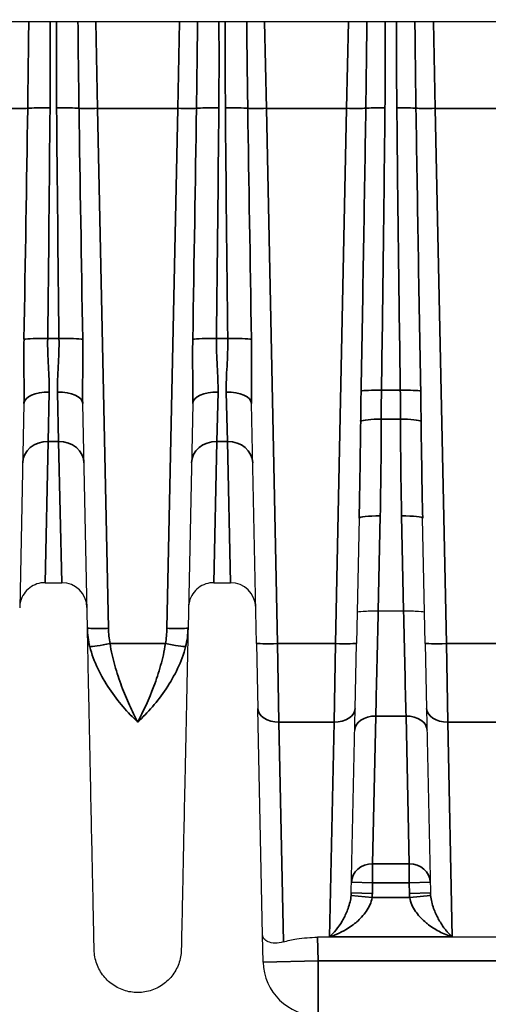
# Model space of a CAD drawing. Header units: millimetres. Extents: x 399 to 6233, y -1870 to 1602.
# Tile 75 of 256: x 4809 to 4820, y -1709 to -1685. Entities that reach past the tile are written whole.
import ezdxf

# ---------------------------------------------------------------- set-up
doc = ezdxf.new("R2010")
doc.units = ezdxf.units.MM
for name, color, linetype, lineweight in [('AM_5', 3, 'Continuous', 25), ('可見 (ISO)', 7, 'Continuous', 25), ('窄部可見 (ISO)', 7, 'Continuous', 35)]:
    doc.layers.add(name, color=color, linetype=linetype, lineweight=lineweight)
doc.styles.add('尺寸標註', font='romans.shx', dxfattribs={"bigfont": 'CHINESET.SHX'})
doc.dimstyles.new('CNS1$0', dxfattribs={"dimtxt": 2.5, "dimasz": 2.5, "dimexe": 1, "dimexo": 1, "dimgap": 1.5, "dimtad": 1, "dimtoh": 1, "dimdec": 1, "dimdsep": 46, "dimtxsty": '尺寸標註', "dimcen": 0, "dimclrd": 2, "dimclre": 2, "dimclrt": 1, "dimadec": 0, "dimazin": 2, "dimtp": 0.1, "dimtm": 0.1, "dimtfac": 0.71, "dimtdec": 1, "dimtmove": 0, "dimatfit": 0, "dimfxl": 0, "dimlwd": 13, "dimlwe": 13, "dimarcsym": 0})

# ---------------------------------------------------------------- blocks, each defined once
blk = doc.blocks.new('*D238')
at = {"layer": 'AM_5', "color": 2, "lineweight": 13}
for p, q in [((4818.116, -1618.944), (4881.793, -1618.944)), ((4880.793, -1724.944), (4880.793, -1621.444)), ((4827.43, -1727.444), (4881.793, -1727.444))]:
    blk.add_line(p, q, dxfattribs=at)
at = {"layer": 'AM_5', "color": 2, "lineweight": -2}
for points in [[(4880.377, -1621.444), (4881.21, -1621.444), (4880.793, -1618.944)], [(4880.377, -1724.944), (4881.21, -1724.944), (4880.793, -1727.444)]]:
    blk.add_solid(points, dxfattribs=at)
at = {"layer": 'Defpoints', "color": 0, "lineweight": -2}
for p in [(4817.116, -1618.944), (4880.793, -1618.944), (4826.43, -1727.444)]:
    blk.add_point(p, dxfattribs=at)
at = {"layer": 'AM_5', "color": 1, "insert": (4878.043, -1673.194), "char_height": 2.5, "attachment_point": 5, "rotation": 90, "style": '尺寸標註'}
blk.add_mtext('108.5', dxfattribs=at)

msp = doc.modelspace()

# ---------------------------------------------------------------- linework, layer by layer
at = {"layer": '可見 (ISO)'}
for p, q in [((4849.014, -1685.244), (4744.514, -1685.244)), ((4809.318, -1694.289), (4809.217, -1699.128)), ((4810.822, -1699.607), (4810.711, -1694.289)), ((4813.318, -1694.289), (4813.207, -1699.607)), ((4814.83, -1699.969), (4814.711, -1694.289)), ((4817.261, -1697.004), (4817.199, -1699.969)), ((4818.83, -1699.969), (4818.767, -1697.004)), ((4809.817, -1698.531), (4810.212, -1698.531)), ((4813.817, -1698.531), (4814.212, -1698.531)), ((4817.714, -1699.201), (4817.715, -1699.201)), ((4817.715, -1699.201), (4818.314, -1699.201)), ((4818.314, -1699.201), (4818.315, -1699.201)), ((4814.83, -1699.969), (4814.862, -1701.517)), ((4817.167, -1701.517), (4817.199, -1699.969)), ((4818.83, -1699.969), (4818.862, -1701.517)), ((4814.974, -1706.881), (4814.862, -1701.517)), ((4817.075, -1705.883), (4817.167, -1701.517)), ((4818.862, -1701.517), (4818.953, -1705.883)), ((4816.917, -1706.444), (4816.917, -1706.444)), ((4817.332, -1706.444), (4817.332, -1706.444)), ((4818.697, -1706.444), (4818.697, -1706.444)), ((4819.111, -1706.444), (4819.111, -1706.444)), ((4814.988, -1707.521), (4814.974, -1706.881)), ((4827.753, -1706.934), (4816.276, -1706.934))]:
    msp.add_line(p, q, dxfattribs=at)
for centre, radius, start, end in [((4810.212, -1699.131), 0.6, 1.2, 90), ((4814.212, -1699.131), 0.6, 1.2, 90), ((4816.287, -1707.494), 1.3, 181.2, 270)]:
    msp.add_arc(centre, radius, start, end, dxfattribs=at)
for points, knots in [([(4809.817, -1698.531), (4809.752, -1698.531), (4809.687, -1698.541), (4809.564, -1698.583), (4809.505, -1698.614), (4809.402, -1698.693), (4809.356, -1698.741), (4809.283, -1698.849), (4809.255, -1698.91), (4809.232, -1698.996), (4809.227, -1699.02), (4809.22, -1699.069), (4809.218, -1699.093), (4809.217, -1699.118)], [0, 0, 0, 0, 0.01938058, 0.01938058, 0.03888823, 0.03888823, 0.05839129, 0.05839129, 0.07789451, 0.07789451, 0.08520881, 0.08520881, 0.09263584, 0.09263584, 0.09263584, 0.09263584]), ([(4813.817, -1698.531), (4813.752, -1698.531), (4813.687, -1698.541), (4813.564, -1698.583), (4813.505, -1698.614), (4813.402, -1698.693), (4813.356, -1698.741), (4813.283, -1698.849), (4813.255, -1698.91), (4813.232, -1698.996), (4813.227, -1699.02), (4813.22, -1699.069), (4813.218, -1699.093), (4813.217, -1699.118)], [0, 0, 0, 0, 0.01938058, 0.01938058, 0.03888823, 0.03888823, 0.05839129, 0.05839129, 0.07789451, 0.07789451, 0.08520881, 0.08520881, 0.09263584, 0.09263584, 0.09263584, 0.09263584]), ([(4817.215, -1699.232), (4817.215, -1699.221), (4817.269, -1699.212), (4817.361, -1699.206), (4817.453, -1699.2), (4817.582, -1699.199), (4817.714, -1699.201)], [-0.0000151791, -0.0000151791, -0.0000151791, -0.0000151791, 0.0003786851, 0.0003786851, 0.0003786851, 0.0007725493, 0.0007725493, 0.0007725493, 0.0007725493]), ([(4818.315, -1699.201), (4818.447, -1699.199), (4818.575, -1699.2), (4818.667, -1699.206), (4818.76, -1699.212), (4818.814, -1699.221), (4818.814, -1699.232)], [0, 0, 0, 0, 0.0003900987, 0.0003900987, 0.0003900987, 0.0007801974, 0.0007801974, 0.0007801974, 0.0007801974]), ([(4810.982, -1707.233), (4810.982, -1707.233), (4810.978, -1707.061), (4810.971, -1706.719), (4810.965, -1706.449), (4810.958, -1706.08), (4810.948, -1705.614), (4810.945, -1705.488), (4810.942, -1705.356), (4810.939, -1705.217), (4810.933, -1704.888), (4810.925, -1704.52), (4810.916, -1704.12), (4810.908, -1703.72), (4810.899, -1703.287), (4810.889, -1702.819), (4810.879, -1702.351), (4810.869, -1701.847), (4810.858, -1701.311), (4810.856, -1701.236), (4810.854, -1701.16), (4810.853, -1701.084), (4810.843, -1700.619), (4810.833, -1700.123), (4810.822, -1699.607)], [0.5000079, 0.5000079, 0.5000079, 0.5000079, 0.6183182, 0.6183182, 0.6183182, 0.7115983, 0.7115983, 0.7115983, 0.7366339, 0.7366339, 0.7366339, 0.7957918, 0.7957918, 0.7957918, 0.8549496, 0.8549496, 0.8549496, 0.9141075, 0.9141075, 0.9141075, 0.9224155, 0.9224155, 0.9224155, 0.9732653, 0.9732653, 0.9732653, 0.9732653]), ([(4813.207, -1699.607), (4813.196, -1700.123), (4813.186, -1700.619), (4813.176, -1701.084), (4813.174, -1701.16), (4813.173, -1701.236), (4813.171, -1701.311), (4813.16, -1701.847), (4813.149, -1702.351), (4813.14, -1702.819), (4813.13, -1703.286), (4813.121, -1703.72), (4813.112, -1704.12), (4813.104, -1704.52), (4813.096, -1704.888), (4813.089, -1705.217), (4813.086, -1705.356), (4813.084, -1705.489), (4813.081, -1705.614), (4813.077, -1705.784), (4813.074, -1705.942), (4813.071, -1706.086), (4813.066, -1706.336), (4813.061, -1706.548), (4813.058, -1706.719), (4813.051, -1707.061), (4813.047, -1707.233), (4813.047, -1707.233)], [0.0267397, 0.0267397, 0.0267397, 0.0267397, 0.0775919, 0.0775919, 0.0775919, 0.0858976, 0.0858976, 0.0858976, 0.1450554, 0.1450554, 0.1450554, 0.2042133, 0.2042133, 0.2042133, 0.2633711, 0.2633711, 0.2633711, 0.2884173, 0.2884173, 0.2884173, 0.322529, 0.322529, 0.322529, 0.3816868, 0.3816868, 0.3816868, 0.5, 0.5, 0.5, 0.5]), ([(4815.468, -1707.043), (4815.399, -1707.064), (4815.334, -1707.073), (4815.207, -1707.072), (4815.148, -1707.059), (4815.06, -1707.021), (4815.028, -1706.996), (4814.986, -1706.942), (4814.975, -1706.913), (4814.974, -1706.882), (4814.974, -1706.881), (4814.974, -1706.881)], [0.0000025, 0.0000025, 0.0000025, 0.0000025, 0.0273791, 0.0273791, 0.0597, 0.0597, 0.089653, 0.089653, 0.1184213, 0.1184213, 0.1189519, 0.1189519, 0.1189519, 0.1189519]), ([(4815.468, -1707.043), (4815.561, -1707.015), (4815.668, -1706.991), (4815.94, -1706.947), (4816.113, -1706.934), (4816.276, -1706.934)], [-0.08433896, -0.08433896, -0.08433896, -0.08433896, -0.048819, -0.048819, 0, 0, 0, 0]), ([(4813.047, -1707.233), (4813.045, -1707.344), (4813.024, -1707.456), (4812.949, -1707.666), (4812.893, -1707.766), (4812.753, -1707.941), (4812.668, -1708.018), (4812.48, -1708.14), (4812.375, -1708.186), (4812.158, -1708.24), (4812.043, -1708.25), (4811.82, -1708.232), (4811.709, -1708.204), (4811.503, -1708.115), (4811.406, -1708.053), (4811.24, -1707.904), (4811.168, -1707.814), (4811.059, -1707.619), (4811.02, -1707.511), (4810.989, -1707.345), (4810.983, -1707.289), (4810.982, -1707.233)], [0, 0, 0, 0, 0.0333169, 0.0333169, 0.0669021, 0.0669021, 0.1004776, 0.1004776, 0.1340534, 0.1340534, 0.1676292, 0.1676292, 0.201205, 0.201205, 0.2347808, 0.2347808, 0.2683566, 0.2683566, 0.3019325, 0.3019325, 0.3188115, 0.3188115, 0.3188115, 0.3188115])]:
    msp.add_open_spline(points, degree=3, knots=knots, dxfattribs=at)
at = {"layer": '窄部可見 (ISO)'}
for p, q in [((4811.064, -1687.291), (4811.021, -1685.244)), ((4813.008, -1685.244), (4812.965, -1687.291)), ((4815.064, -1687.291), (4815.021, -1685.244)), ((4817.008, -1685.244), (4816.965, -1687.291)), ((4819.064, -1687.291), (4819.021, -1685.244)), ((4812.965, -1687.291), (4811.064, -1687.291)), ((4811.064, -1687.291), (4811.322, -1699.613)), ((4812.707, -1699.613), (4812.965, -1687.291)), ((4816.965, -1687.291), (4815.064, -1687.291)), ((4815.064, -1687.291), (4815.329, -1699.976)), ((4816.699, -1699.976), (4816.965, -1687.291)), ((4820.965, -1687.291), (4819.064, -1687.291)), ((4819.064, -1687.291), (4819.329, -1699.976)), ((4809.88, -1692.746), (4810.148, -1692.746)), ((4813.88, -1692.746), (4814.148, -1692.746)), ((4809.889, -1695.183), (4809.918, -1694.013)), ((4810.111, -1694.013), (4810.14, -1695.183)), ((4813.889, -1695.183), (4813.918, -1694.013)), ((4814.111, -1694.013), (4814.14, -1695.183)), ((4817.791, -1693.973), (4818.238, -1693.973)), ((4818.243, -1694.656), (4817.786, -1694.656)), ((4809.889, -1695.183), (4809.817, -1698.531)), ((4810.14, -1695.183), (4809.889, -1695.183)), ((4810.14, -1695.183), (4810.212, -1698.531)), ((4813.889, -1695.183), (4813.817, -1698.531)), ((4814.14, -1695.183), (4813.889, -1695.183)), ((4814.14, -1695.183), (4814.212, -1698.531)), ((4817.761, -1696.951), (4817.714, -1699.201)), ((4818.315, -1699.201), (4818.268, -1696.951)), ((4811.358, -1699.976), (4812.671, -1699.976)), ((4815.329, -1699.976), (4816.699, -1699.976)), ((4815.362, -1701.833), (4815.329, -1699.976)), ((4816.699, -1699.976), (4816.667, -1701.833)), ((4819.329, -1699.976), (4820.699, -1699.976)), ((4819.362, -1701.833), (4819.329, -1699.976)), ((4816.667, -1701.833), (4815.362, -1701.833)), ((4815.362, -1701.833), (4815.468, -1707.043)), ((4816.563, -1706.923), (4816.667, -1701.833)), ((4817.581, -1705.194), (4817.656, -1701.692)), ((4817.656, -1701.692), (4818.373, -1701.692)), ((4818.373, -1701.692), (4818.448, -1705.194)), ((4819.362, -1701.833), (4819.466, -1706.923)), ((4820.667, -1701.833), (4819.362, -1701.833)), ((4817.581, -1705.194), (4818.448, -1705.194)), ((4817.581, -1705.641), (4817.581, -1705.194)), ((4818.448, -1705.641), (4818.448, -1705.194)), ((4817.581, -1705.641), (4817.081, -1705.631)), ((4817.581, -1705.641), (4817.575, -1705.893)), ((4818.448, -1705.641), (4817.581, -1705.641)), ((4818.448, -1705.641), (4818.948, -1705.631)), ((4818.453, -1705.893), (4818.448, -1705.641)), ((4817.569, -1705.994), (4817.072, -1705.943)), ((4817.575, -1705.893), (4817.075, -1705.883)), ((4817.569, -1705.994), (4818.46, -1705.994)), ((4818.453, -1705.893), (4818.953, -1705.883)), ((4818.46, -1705.994), (4818.957, -1705.943)), ((4816.276, -1706.934), (4816.287, -1707.494)), ((4819.466, -1706.923), (4816.563, -1706.923)), ((4816.287, -1707.494), (4814.988, -1707.521)), ((4816.287, -1707.494), (4827.741, -1707.494)), ((4816.287, -1708.794), (4816.287, -1707.494))]:
    msp.add_line(p, q, dxfattribs=at)
for centre, start, end in [((4816.333, -1705.867), 354.1153, 358.8014), ((4819.696, -1705.867), 181.1986, 185.8847)]:
    msp.add_arc(centre, 1.242, start, end, dxfattribs=at)
for centre, major_axis, ratio, start_param, end_param in [((4808.965, -1687.273), (-0.5, 0.01), 0.034892, 1.571527, 2.653535), ((4808.512, -1708.901), (0.964, 45.999), 0.010868, 5.0711, 5.201678), ((4809.936, -1687.311), (0.6, -0.005), 0.058756, 1.57128, 2.65294), ((4809.159, -1700.113), (-0.533, -32.384), 0.019013, 1.800628, 1.978702), ((4810.093, -1687.311), (0.6, 0.005), 0.058756, 0.488652, 1.570312), ((4810.869, -1700.113), (0.533, -32.384), 0.019013, 4.304483, 4.482558), ((4811.064, -1687.273), (-0.5, -0.01), 0.034892, 0.488057, 1.570065), ((4811.517, -1708.901), (-0.964, 45.999), 0.010868, 1.081508, 1.212085), ((4812.965, -1687.273), (-0.5, 0.01), 0.034892, 1.571527, 2.653535), ((4812.512, -1708.901), (0.964, 45.999), 0.010868, 5.0711, 5.201678), ((4813.936, -1687.311), (0.6, -0.005), 0.058756, 1.57128, 2.65294), ((4813.159, -1700.113), (-0.533, -32.384), 0.019013, 1.800628, 1.978702), ((4814.093, -1687.311), (-0.6, -0.005), 0.058756, 3.630245, 4.711905), ((4814.869, -1700.113), (0.533, -32.384), 0.019013, 4.304483, 4.482558), ((4815.064, -1687.273), (-0.5, -0.01), 0.034892, 0.488057, 1.570065), ((4815.517, -1708.901), (-0.964, 45.999), 0.010868, 1.081508, 1.212085), ((4816.965, -1687.273), (-0.5, 0.01), 0.034892, 1.571527, 2.712716), ((4816.6, -1704.716), (0.877, 41.815), 0.011955, 4.972102, 5.142498), ((4817.874, -1687.307), (0.5, -0.005), 0.058755, 1.571384, 2.712203), ((4817.189, -1697.953), (-0.504, -29.462), 0.018287, 1.706616, 1.94191), ((4818.155, -1687.307), (0.5, 0.005), 0.058755, 0.429389, 1.570209), ((4818.84, -1697.953), (0.504, -29.462), 0.018287, 4.341275, 4.576569), ((4819.064, -1687.273), (-0.5, -0.01), 0.034892, 0.428877, 1.570065), ((4819.429, -1704.716), (-0.877, 41.815), 0.011955, 1.140688, 1.311083), ((4809.88, -1692.781), (-0.6, 0.007), 0.058754, 4.713094, 5.925287), ((4810.148, -1692.781), (0.6, 0.007), 0.058754, 0.357898, 1.570091), ((4813.88, -1692.781), (-0.6, 0.007), 0.058754, 4.713094, 5.925287), ((4814.148, -1692.781), (0.6, 0.007), 0.058754, 0.357898, 1.570091), ((4809.918, -1694.302), (-0.6, 0.013), 0.481235, 4.722469, 6.283185), ((4810.111, -1694.302), (0.6, 0.013), 0.481235, 0, 1.560716), ((4813.918, -1694.302), (-0.6, 0.013), 0.481235, 4.722469, 6.283185), ((4814.111, -1694.302), (0.6, 0.013), 0.481235, 0, 1.560716), ((4817.791, -1694.002), (-0.5, 0.007), 0.058752, 4.713248, 6.024407), ((4818.238, -1694.002), (0.5, 0.007), 0.058752, 0.258778, 1.569937), ((4816.761, -1697.022), (0.227, 10.755), 0.04648, 4.715072, 4.930437), ((4817.786, -1694.72), (-0.5, 0), 0.127071, 4.712461, 6.066166), ((4817.268, -1696.378), (-0.122, -7.61), 0.06621, 1.496596, 1.800152), ((4818.761, -1696.378), (0.122, -7.61), 0.06621, 4.483034, 4.786589), ((4818.243, -1694.72), (0.5, 0), 0.127071, 0.217019, 1.570724), ((4819.268, -1697.022), (-0.227, 10.755), 0.04648, 1.352748, 1.568114), ((4809.889, -1695.706), (-0.6, 0.013), 0.871195, 4.730636, 6.283185), ((4810.14, -1695.706), (0.6, 0.013), 0.871195, 0, 1.552549), ((4813.889, -1695.706), (-0.6, 0.013), 0.871195, 4.730636, 6.283185), ((4814.14, -1695.706), (0.6, 0.013), 0.871195, 0, 1.552549), ((4817.761, -1697.014), (-0.5, 0.01), 0.127043, 4.71505, 6.283185), ((4818.268, -1697.014), (0.5, 0.01), 0.127043, 0, 1.568135), ((4811.358, -1699.958), (-0.492, -0.09), 0.034327, 0.235691, 1.564496), ((4812.671, -1699.958), (0.492, -0.09), 0.034327, 4.718689, 6.047495), ((4815.329, -1699.958), (-0.5, -0.01), 0.034892, 0, 1.570065), ((4816.699, -1699.958), (0.5, -0.01), 0.034892, 4.71312, 6.283185), ((4819.329, -1699.958), (-0.5, -0.01), 0.034892, 0, 1.570065), ((4815.362, -1701.506), (-0.5, -0.01), 0.653986, 0, 1.557098), ((4816.667, -1701.506), (0.5, -0.01), 0.653986, 4.726087, 6.283185), ((4819.362, -1701.506), (-0.5, -0.01), 0.653986, 0, 1.557098), ((4817.656, -1702.038), (-0.5, 0.01), 0.69138, 4.72687, 6.283185), ((4818.373, -1702.038), (0.5, 0.01), 0.69138, 0, 1.556315), ((4817.581, -1705.641), (-0.5, 0.01), 0.893584, 4.731105, 6.283185), ((4818.448, -1705.641), (0.5, 0.01), 0.893584, 0, 1.552081), ((4816.575, -1705.845), (-0.032, 0.669), 0.746873, 4.530181, 4.621215), ((4819.454, -1705.845), (0.032, 0.669), 0.746873, 1.66197, 1.753004)]:
    msp.add_ellipse(centre, major_axis=major_axis, ratio=ratio, start_param=start_param, end_param=end_param, dxfattribs=at)
for points, knots in [([(4809.406, -1687.291), (4809.411, -1686.958), (4809.416, -1686.625), (4809.42, -1686.292), (4809.424, -1685.942), (4809.428, -1685.593), (4809.431, -1685.244)], [0, 0, 0, 0, 0.001000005, 0.001000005, 0.001000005, 0.002048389, 0.002048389, 0.002048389, 0.002048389]), ([(4810.598, -1685.244), (4810.601, -1685.563), (4810.604, -1685.882), (4810.608, -1686.202), (4810.612, -1686.565), (4810.617, -1686.928), (4810.622, -1687.291)], [0.000041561, 0.000041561, 0.000041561, 0.000041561, 0.001000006, 0.001000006, 0.001000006, 0.00208995, 0.00208995, 0.00208995, 0.00208995]), ([(4813.406, -1687.291), (4813.411, -1686.958), (4813.416, -1686.625), (4813.42, -1686.292), (4813.424, -1685.942), (4813.428, -1685.593), (4813.431, -1685.244)], [0, 0, 0, 0, 0.001000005, 0.001000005, 0.001000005, 0.002048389, 0.002048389, 0.002048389, 0.002048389]), ([(4814.598, -1685.244), (4814.601, -1685.563), (4814.604, -1685.882), (4814.608, -1686.202), (4814.612, -1686.565), (4814.617, -1686.928), (4814.622, -1687.291)], [0.000041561, 0.000041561, 0.000041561, 0.000041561, 0.001000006, 0.001000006, 0.001000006, 0.00208995, 0.00208995, 0.00208995, 0.00208995]), ([(4817.42, -1687.29), (4817.425, -1686.957), (4817.429, -1686.624), (4817.434, -1686.291), (4817.438, -1685.942), (4817.442, -1685.593), (4817.445, -1685.244)], [0, 0, 0, 0, 0.001000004, 0.001000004, 0.001000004, 0.002047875, 0.002047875, 0.002047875, 0.002047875]), ([(4818.584, -1685.244), (4818.587, -1685.563), (4818.59, -1685.882), (4818.594, -1686.202), (4818.599, -1686.564), (4818.604, -1686.927), (4818.609, -1687.29)], [0.000041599, 0.000041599, 0.000041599, 0.000041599, 0.001000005, 0.001000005, 0.001000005, 0.002089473, 0.002089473, 0.002089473, 0.002089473]), ([(4809.318, -1694.289), (4809.323, -1694.045), (4809.32, -1693.796), (4809.317, -1693.546), (4809.317, -1693.541), (4809.317, -1693.536), (4809.317, -1693.531), (4809.315, -1693.276), (4809.314, -1693.02), (4809.319, -1692.762)], [0, 0, 0, 0, 0.000759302, 0.000759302, 0.000759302, 0.000774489, 0.000774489, 0.000774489, 0.001548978, 0.001548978, 0.001548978, 0.001548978]), ([(4809.88, -1692.746), (4809.877, -1692.969), (4809.886, -1693.186), (4809.909, -1693.61), (4809.923, -1693.818), (4809.918, -1694.013)], [0, 0, 0, 0, 0.000661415, 0.000661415, 0.001322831, 0.001322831, 0.001322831, 0.001322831]), ([(4810.111, -1694.013), (4810.106, -1693.817), (4810.119, -1693.614), (4810.142, -1693.19), (4810.152, -1692.968), (4810.148, -1692.746)], [0, 0, 0, 0, 0.000661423, 0.000661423, 0.001322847, 0.001322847, 0.001322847, 0.001322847]), ([(4810.71, -1692.762), (4810.715, -1693.02), (4810.714, -1693.277), (4810.711, -1693.532), (4810.711, -1693.538), (4810.711, -1693.544), (4810.711, -1693.551), (4810.709, -1693.799), (4810.705, -1694.046), (4810.711, -1694.289)], [0, 0, 0, 0, 0.000774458, 0.000774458, 0.000774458, 0.000793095, 0.000793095, 0.000793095, 0.001548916, 0.001548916, 0.001548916, 0.001548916]), ([(4813.318, -1694.289), (4813.323, -1694.045), (4813.32, -1693.796), (4813.317, -1693.546), (4813.317, -1693.541), (4813.317, -1693.536), (4813.317, -1693.531), (4813.315, -1693.276), (4813.314, -1693.02), (4813.319, -1692.762)], [0, 0, 0, 0, 0.000759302, 0.000759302, 0.000759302, 0.000774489, 0.000774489, 0.000774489, 0.001548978, 0.001548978, 0.001548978, 0.001548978]), ([(4813.88, -1692.746), (4813.877, -1692.969), (4813.886, -1693.186), (4813.909, -1693.61), (4813.923, -1693.818), (4813.918, -1694.013)], [0, 0, 0, 0, 0.000661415, 0.000661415, 0.001322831, 0.001322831, 0.001322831, 0.001322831]), ([(4814.111, -1694.013), (4814.106, -1693.817), (4814.119, -1693.614), (4814.142, -1693.19), (4814.152, -1692.968), (4814.148, -1692.746)], [0, 0, 0, 0, 0.000661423, 0.000661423, 0.001322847, 0.001322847, 0.001322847, 0.001322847]), ([(4814.71, -1692.762), (4814.715, -1693.02), (4814.714, -1693.277), (4814.711, -1693.532), (4814.711, -1693.538), (4814.711, -1693.544), (4814.711, -1693.551), (4814.709, -1693.799), (4814.705, -1694.046), (4814.711, -1694.289)], [0, 0, 0, 0, 0.000774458, 0.000774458, 0.000774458, 0.000793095, 0.000793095, 0.000793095, 0.001548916, 0.001548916, 0.001548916, 0.001548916]), ([(4817.298, -1694.706), (4817.299, -1694.582), (4817.301, -1694.458), (4817.302, -1694.334), (4817.304, -1694.218), (4817.306, -1694.103), (4817.308, -1693.988)], [0, 0, 0, 0, 0.0003730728, 0.0003730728, 0.0003730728, 0.0007194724, 0.0007194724, 0.0007194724, 0.0007194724]), ([(4817.791, -1693.973), (4817.789, -1694.083), (4817.788, -1694.193), (4817.787, -1694.302), (4817.787, -1694.42), (4817.786, -1694.538), (4817.786, -1694.656)], [0, 0, 0, 0, 0.0003301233, 0.0003301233, 0.0003301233, 0.0006862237, 0.0006862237, 0.0006862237, 0.0006862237]), ([(4818.243, -1694.656), (4818.242, -1694.538), (4818.242, -1694.42), (4818.241, -1694.302), (4818.241, -1694.193), (4818.239, -1694.083), (4818.238, -1693.973)], [0, 0, 0, 0, 0.0003560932, 0.0003560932, 0.0003560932, 0.0006862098, 0.0006862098, 0.0006862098, 0.0006862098]), ([(4818.721, -1693.988), (4818.723, -1694.103), (4818.725, -1694.218), (4818.726, -1694.334), (4818.728, -1694.458), (4818.729, -1694.582), (4818.731, -1694.706)], [0, 0, 0, 0, 0.0003464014, 0.0003464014, 0.0003464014, 0.0007194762, 0.0007194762, 0.0007194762, 0.0007194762]), ([(4817.715, -1699.201), (4817.704, -1699.649), (4817.694, -1700.109), (4817.683, -1700.536), (4817.673, -1700.968), (4817.664, -1701.364), (4817.656, -1701.692)], [1.6057029, 1.6057029, 1.6057029, 1.6057029, 1.9678402, 1.9678402, 1.9678402, 2.3343029, 2.3343029, 2.3343029, 2.3343029]), ([(4818.373, -1701.692), (4818.365, -1701.364), (4818.356, -1700.968), (4818.345, -1700.536), (4818.335, -1700.109), (4818.324, -1699.649), (4818.314, -1699.201)], [0.8072897, 0.8072897, 0.8072897, 0.8072897, 1.1737525, 1.1737525, 1.1737525, 1.5358897, 1.5358897, 1.5358897, 1.5358897]), ([(4811.322, -1699.613), (4811.191, -1699.616), (4811.061, -1699.617), (4810.968, -1699.616), (4810.876, -1699.614), (4810.822, -1699.611), (4810.822, -1699.607)], [0, 0, 0, 0, 0.5, 0.5, 0.5, 1, 1, 1, 1]), ([(4813.207, -1699.607), (4813.207, -1699.611), (4813.153, -1699.614), (4813.06, -1699.616), (4812.968, -1699.617), (4812.838, -1699.616), (4812.707, -1699.613)], [0, 0, 0, 0, 0.5, 0.5, 0.5, 1, 1, 1, 1]), ([(4811.358, -1699.976), (4811.385, -1700.154), (4811.425, -1700.327), (4811.472, -1700.495), (4811.519, -1700.663), (4811.574, -1700.828), (4811.632, -1700.985), (4811.691, -1701.141), (4811.753, -1701.289), (4811.817, -1701.431), (4811.881, -1701.572), (4811.948, -1701.708), (4812.014, -1701.833)], [0, 0, 0, 0, 0.000534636, 0.000534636, 0.000534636, 0.001069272, 0.001069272, 0.001069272, 0.001603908, 0.001603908, 0.001603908, 0.002138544, 0.002138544, 0.002138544, 0.002138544]), ([(4812.014, -1701.833), (4812.147, -1701.581), (4812.279, -1701.297), (4812.455, -1700.828), (4812.51, -1700.663), (4812.604, -1700.327), (4812.644, -1700.154), (4812.671, -1699.976)], [-0.000011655, -0.000011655, -0.000011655, -0.000011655, 0.001067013, 0.001067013, 0.001606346, 0.001606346, 0.00214568, 0.00214568, 0.00214568, 0.00214568]), ([(4812.014, -1701.833), (4811.779, -1701.615), (4811.547, -1701.35), (4811.343, -1701.046), (4811.139, -1700.741), (4810.968, -1700.403), (4810.88, -1700.05)], [-0.000011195, -0.000011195, -0.000011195, -0.000011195, 0.001104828, 0.001104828, 0.001104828, 0.002220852, 0.002220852, 0.002220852, 0.002220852]), ([(4813.148, -1700.05), (4813.104, -1700.226), (4813.039, -1700.399), (4812.96, -1700.565), (4812.881, -1700.731), (4812.788, -1700.893), (4812.687, -1701.044), (4812.485, -1701.347), (4812.25, -1701.615), (4812.014, -1701.833)], [0, 0, 0, 0, 0.000558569, 0.000558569, 0.000558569, 0.001117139, 0.001117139, 0.001117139, 0.002234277, 0.002234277, 0.002234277, 0.002234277]), ([(4816.563, -1706.923), (4816.665, -1706.831), (4816.767, -1706.708), (4816.86, -1706.55), (4816.865, -1706.541), (4816.87, -1706.532), (4816.875, -1706.523), (4816.916, -1706.451), (4816.955, -1706.371), (4816.989, -1706.282), (4816.993, -1706.272), (4816.997, -1706.261), (4817.001, -1706.25), (4817.018, -1706.202), (4817.034, -1706.151), (4817.046, -1706.098), (4817.058, -1706.049), (4817.067, -1705.998), (4817.072, -1705.943)], [-0.00000792, -0.00000792, -0.00000792, -0.00000792, 0.000796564, 0.000796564, 0.000796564, 0.000840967, 0.000840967, 0.000840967, 0.001198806, 0.001198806, 0.001198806, 0.001242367, 0.001242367, 0.001242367, 0.001429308, 0.001429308, 0.001429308, 0.001601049, 0.001601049, 0.001601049, 0.001601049]), ([(4817.569, -1705.994), (4817.56, -1706.054), (4817.542, -1706.11), (4817.519, -1706.163), (4817.494, -1706.219), (4817.463, -1706.272), (4817.429, -1706.321), (4817.423, -1706.33), (4817.417, -1706.339), (4817.41, -1706.348), (4817.373, -1706.399), (4817.332, -1706.446), (4817.289, -1706.489), (4817.254, -1706.525), (4817.218, -1706.558), (4817.181, -1706.588), (4817.172, -1706.596), (4817.163, -1706.603), (4817.154, -1706.61), (4817.108, -1706.647), (4817.06, -1706.681), (4817.012, -1706.713), (4816.867, -1706.806), (4816.715, -1706.876), (4816.563, -1706.923)], [0, 0, 0, 0, 0.000176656, 0.000176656, 0.000176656, 0.000361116, 0.000361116, 0.000361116, 0.000395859, 0.000395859, 0.000395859, 0.000593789, 0.000593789, 0.000593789, 0.000753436, 0.000753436, 0.000753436, 0.000791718, 0.000791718, 0.000791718, 0.000989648, 0.000989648, 0.000989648, 0.001583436, 0.001583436, 0.001583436, 0.001583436]), ([(4819.466, -1706.923), (4819.365, -1706.892), (4819.264, -1706.85), (4819.164, -1706.798), (4819.159, -1706.795), (4819.153, -1706.792), (4819.147, -1706.789), (4819.054, -1706.739), (4818.962, -1706.68), (4818.875, -1706.61), (4818.866, -1706.603), (4818.857, -1706.596), (4818.848, -1706.588), (4818.766, -1706.52), (4818.686, -1706.44), (4818.619, -1706.348), (4818.612, -1706.339), (4818.606, -1706.33), (4818.599, -1706.321), (4818.566, -1706.272), (4818.535, -1706.22), (4818.51, -1706.163), (4818.487, -1706.11), (4818.469, -1706.054), (4818.46, -1705.994)], [-0.000006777, -0.000006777, -0.000006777, -0.000006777, 0.000388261, 0.000388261, 0.000388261, 0.000410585, 0.000410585, 0.000410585, 0.000783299, 0.000783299, 0.000783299, 0.000821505, 0.000821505, 0.000821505, 0.001178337, 0.001178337, 0.001178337, 0.00121301, 0.00121301, 0.00121301, 0.001397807, 0.001397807, 0.001397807, 0.001573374, 0.001573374, 0.001573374, 0.001573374]), ([(4818.957, -1705.943), (4818.962, -1705.998), (4818.971, -1706.049), (4818.983, -1706.098), (4818.995, -1706.152), (4819.011, -1706.202), (4819.028, -1706.25), (4819.032, -1706.261), (4819.036, -1706.272), (4819.04, -1706.283), (4819.074, -1706.371), (4819.113, -1706.452), (4819.154, -1706.523), (4819.159, -1706.532), (4819.164, -1706.541), (4819.169, -1706.55), (4819.192, -1706.589), (4819.216, -1706.627), (4819.24, -1706.662), (4819.262, -1706.693), (4819.283, -1706.722), (4819.305, -1706.749), (4819.32, -1706.769), (4819.336, -1706.788), (4819.352, -1706.806), (4819.37, -1706.828), (4819.389, -1706.848), (4819.408, -1706.868), (4819.427, -1706.887), (4819.447, -1706.906), (4819.466, -1706.923)], [0, 0, 0, 0, 0.000171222, 0.000171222, 0.000171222, 0.000358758, 0.000358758, 0.000358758, 0.000403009, 0.000403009, 0.000403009, 0.000761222, 0.000761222, 0.000761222, 0.000806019, 0.000806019, 0.000806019, 0.001007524, 0.001007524, 0.001007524, 0.001183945, 0.001183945, 0.001183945, 0.001309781, 0.001309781, 0.001309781, 0.001460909, 0.001460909, 0.001460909, 0.001612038, 0.001612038, 0.001612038, 0.001612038])]:
    msp.add_open_spline(points, degree=3, knots=knots, dxfattribs=at)
for points in [[(4809.938, -1685.244), (4809.943, -1685.921), (4809.942, -1686.599), (4809.936, -1687.276)], [(4810.093, -1687.276), (4810.087, -1686.599), (4810.086, -1685.921), (4810.09, -1685.244)], [(4813.938, -1685.244), (4813.943, -1685.921), (4813.942, -1686.599), (4813.936, -1687.276)], [(4814.093, -1687.276), (4814.087, -1686.599), (4814.086, -1685.921), (4814.09, -1685.244)], [(4817.882, -1685.244), (4817.884, -1685.922), (4817.881, -1686.6), (4817.874, -1687.277)], [(4818.155, -1687.277), (4818.148, -1686.6), (4818.145, -1685.922), (4818.147, -1685.244)], [(4810.88, -1700.05), (4810.844, -1699.904), (4810.825, -1699.755), (4810.822, -1699.607)], [(4811.322, -1699.613), (4811.324, -1699.735), (4811.336, -1699.856), (4811.358, -1699.976)], [(4812.671, -1699.976), (4812.693, -1699.856), (4812.704, -1699.735), (4812.707, -1699.613)], [(4813.207, -1699.607), (4813.204, -1699.755), (4813.185, -1699.904), (4813.148, -1700.05)]]:
    msp.add_open_spline(points, degree=3, dxfattribs=at)

# ---------------------------------------------------------------- dimensions: what is measured, and where the dimension line sits
at = {"layer": 'AM_5'}
dim = msp.add_linear_dim(base=(4880.793, -1618.944), p1=(4826.43, -1727.444), p2=(4817.116, -1618.944), angle=90, dimstyle='CNS1$0', override={"dimtix": 1, "dimfxl": 4, "dimarcsym": 1}, dxfattribs=at)
dim.commit()
dim.dimension.update_dxf_attribs({"geometry": '*D238', "text_midpoint": (4878.043, -1673.194)})

doc.saveas('drawing.dxf')
